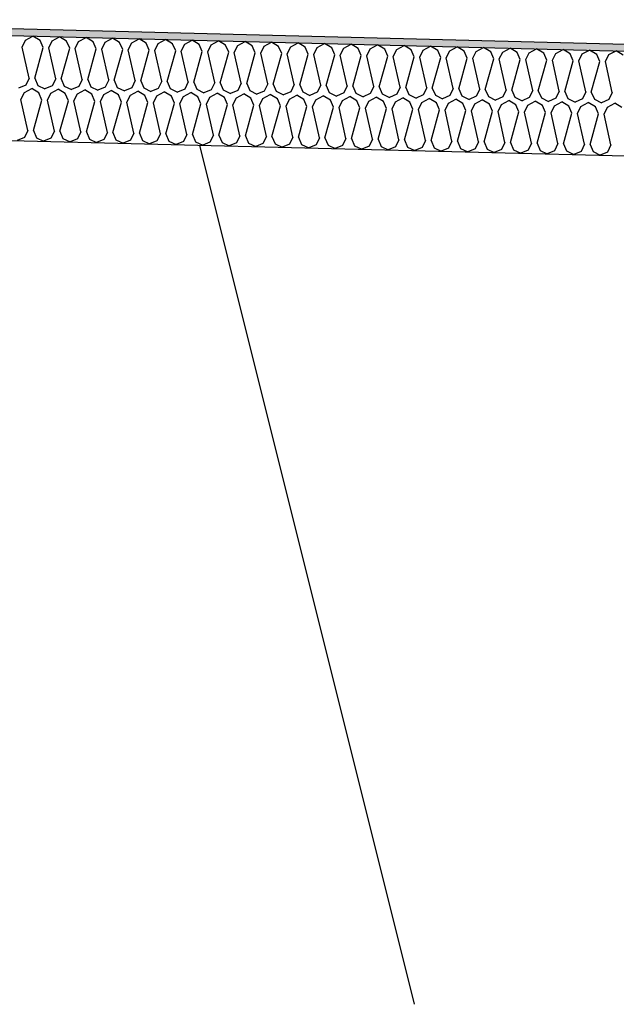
# Model space of a CAD drawing. Header units: millimetres. Extents: x -78790 to -55226, y -2070 to 11020.
# Tile 67 of 108: x -67220 to -67050, y 6969 to 7251. Entities that reach past the tile are written whole.
import ezdxf

# ---------------------------------------------------------------- set-up
doc = ezdxf.new("R2010")
doc.units = ezdxf.units.MM
doc.header["$LTSCALE"] = 0.5
doc.header["$MEASUREMENT"] = 0
doc.linetypes.add('PLINE', pattern=[0])
for name, color, linetype in [('261- Primærkonstruksjon (tak) (Skravur)(Nye konstruksjoner)', 7, 'Continuous'), ('261- Primærkonstruksjon (tak)(Nye konstruksjoner)', 7, 'Continuous'), ('262- Taktekking (Skravur)(Nye konstruksjoner)', 7, 'Continuous'), ('262- Taktekking(Nye konstruksjoner)', 7, 'Continuous')]:
    doc.layers.add(name, color=color, linetype=linetype)

# ---------------------------------------------------------------- blocks, each defined once
blk = doc.blocks.new('*X12')
at = {"layer": '262- Taktekking (Skravur)(Nye konstruksjoner)', "linetype": 'PLINE'}
for p, q in [((-67219.71, 7242.86), (-67218.74, 7244.87)), ((-67218.74, 7244.87), (-67216.64, 7245.97)), ((-67214.6, 7244.76), (-67216.64, 7245.97)), ((-67213.72, 7242.71), (-67214.6, 7244.76)), ((-67212.13, 7242.67), (-67211.15, 7244.68)), ((-67211.15, 7244.68), (-67209.05, 7245.78)), ((-67207.01, 7244.57), (-67209.05, 7245.78)), ((-67206.14, 7242.52), (-67207.01, 7244.57)), ((-67204.54, 7242.48), (-67203.57, 7244.49)), ((-67203.57, 7244.49), (-67201.47, 7245.59)), ((-67199.43, 7244.38), (-67201.47, 7245.59)), ((-67198.55, 7242.33), (-67199.43, 7244.38)), ((-67195.98, 7244.3), (-67193.88, 7245.4)), ((-67191.84, 7244.19), (-67193.88, 7245.4)), ((-67188.4, 7244.11), (-67186.3, 7245.21)), ((-67184.25, 7244), (-67186.3, 7245.21)), ((-67180.81, 7243.92), (-67178.71, 7245.02)), ((-67176.67, 7243.82), (-67178.71, 7245.02)), ((-67173.23, 7243.73), (-67171.13, 7244.83)), ((-67169.08, 7243.63), (-67171.13, 7244.83)), ((-67165.64, 7243.54), (-67163.54, 7244.64)), ((-67161.5, 7243.44), (-67163.54, 7244.64)), ((-67158.06, 7243.35), (-67155.95, 7244.45)), ((-67153.91, 7243.25), (-67155.95, 7244.45)), ((-67217.74, 7234.01), (-67219.71, 7242.86)), ((-67216.14, 7233.97), (-67213.72, 7242.71)), ((-67210.15, 7233.82), (-67212.13, 7242.67)), ((-67208.56, 7233.78), (-67206.14, 7242.52)), ((-67202.56, 7233.63), (-67204.54, 7242.48)), ((-67200.97, 7233.59), (-67198.55, 7242.33)), ((-67196.96, 7242.29), (-67195.98, 7244.3)), ((-67194.98, 7233.44), (-67196.96, 7242.29)), ((-67193.39, 7233.4), (-67190.97, 7242.14)), ((-67190.97, 7242.14), (-67191.84, 7244.19)), ((-67189.37, 7242.1), (-67188.4, 7244.11)), ((-67187.39, 7233.25), (-67189.37, 7242.1)), ((-67185.8, 7233.21), (-67183.38, 7241.95)), ((-67183.38, 7241.95), (-67184.25, 7244)), ((-67181.79, 7241.91), (-67180.81, 7243.92)), ((-67179.81, 7233.06), (-67181.79, 7241.91)), ((-67178.21, 7233.02), (-67175.8, 7241.76)), ((-67175.8, 7241.76), (-67176.67, 7243.82)), ((-67174.2, 7241.72), (-67173.23, 7243.73)), ((-67172.22, 7232.87), (-67174.2, 7241.72)), ((-67170.63, 7232.83), (-67168.21, 7241.57)), ((-67168.21, 7241.57), (-67169.08, 7243.63)), ((-67166.62, 7241.53), (-67165.64, 7243.54)), ((-67164.64, 7232.68), (-67166.62, 7241.53)), ((-67160.62, 7241.38), (-67161.5, 7243.44)), ((-67159.03, 7241.34), (-67158.06, 7243.35)), ((-67153.04, 7241.19), (-67153.91, 7243.25)), ((-67151.44, 7241.15), (-67150.47, 7243.16)), ((-67150.47, 7243.16), (-67148.37, 7244.26)), ((-67146.33, 7243.06), (-67148.37, 7244.26)), ((-67145.45, 7241), (-67146.33, 7243.06)), ((-67143.86, 7240.96), (-67142.88, 7242.97)), ((-67142.88, 7242.97), (-67140.78, 7244.07)), ((-67138.74, 7242.87), (-67140.78, 7244.07)), ((-67137.87, 7240.81), (-67138.74, 7242.87)), ((-67136.27, 7240.77), (-67135.3, 7242.78)), ((-67135.3, 7242.78), (-67133.2, 7243.89)), ((-67131.16, 7242.68), (-67133.2, 7243.89)), ((-67130.28, 7240.62), (-67131.16, 7242.68)), ((-67128.69, 7240.58), (-67127.71, 7242.59)), ((-67127.71, 7242.59), (-67125.61, 7243.7)), ((-67123.57, 7242.49), (-67125.61, 7243.7)), ((-67122.7, 7240.43), (-67123.57, 7242.49)), ((-67121.1, 7240.39), (-67120.13, 7242.4)), ((-67120.13, 7242.4), (-67118.03, 7243.51)), ((-67115.98, 7242.3), (-67118.03, 7243.51)), ((-67115.11, 7240.24), (-67115.98, 7242.3)), ((-67113.52, 7240.2), (-67112.54, 7242.21)), ((-67112.54, 7242.21), (-67110.44, 7243.32)), ((-67108.4, 7242.11), (-67110.44, 7243.32)), ((-67107.53, 7240.05), (-67108.4, 7242.11)), ((-67105.93, 7240.01), (-67104.96, 7242.02)), ((-67104.96, 7242.02), (-67102.86, 7243.13)), ((-67100.81, 7241.92), (-67102.86, 7243.13)), ((-67099.94, 7239.86), (-67100.81, 7241.92)), ((-67098.35, 7239.82), (-67097.37, 7241.83)), ((-67097.37, 7241.83), (-67095.27, 7242.94)), ((-67093.23, 7241.73), (-67095.27, 7242.94)), ((-67092.35, 7239.67), (-67093.23, 7241.73)), ((-67090.76, 7239.64), (-67089.79, 7241.64)), ((-67089.79, 7241.64), (-67087.68, 7242.75)), ((-67085.64, 7241.54), (-67087.68, 7242.75)), ((-67084.77, 7239.49), (-67085.64, 7241.54)), ((-67082.2, 7241.45), (-67080.1, 7242.56)), ((-67078.06, 7241.35), (-67080.1, 7242.56)), ((-67074.61, 7241.26), (-67072.51, 7242.37)), ((-67070.47, 7241.16), (-67072.51, 7242.37)), ((-67067.03, 7241.07), (-67064.93, 7242.18)), ((-67062.89, 7240.97), (-67064.93, 7242.18)), ((-67059.44, 7240.88), (-67057.34, 7241.99)), ((-67055.3, 7240.78), (-67057.34, 7241.99)), ((-67051.86, 7240.7), (-67049.76, 7241.8)), ((-67047.71, 7240.59), (-67049.76, 7241.8)), ((-67163.04, 7232.64), (-67160.62, 7241.38)), ((-67157.05, 7232.49), (-67159.03, 7241.34)), ((-67155.46, 7232.45), (-67153.04, 7241.19)), ((-67149.47, 7232.3), (-67151.44, 7241.15)), ((-67147.87, 7232.26), (-67145.45, 7241)), ((-67141.88, 7232.11), (-67143.86, 7240.96)), ((-67140.29, 7232.07), (-67137.87, 7240.81)), ((-67134.29, 7231.92), (-67136.27, 7240.77)), ((-67132.7, 7231.88), (-67130.28, 7240.62)), ((-67126.71, 7231.73), (-67128.69, 7240.58)), ((-67125.12, 7231.69), (-67122.7, 7240.43)), ((-67119.12, 7231.54), (-67121.1, 7240.39)), ((-67117.53, 7231.5), (-67115.11, 7240.24)), ((-67111.54, 7231.35), (-67113.52, 7240.2)), ((-67109.94, 7231.31), (-67107.53, 7240.05)), ((-67103.95, 7231.16), (-67105.93, 7240.01)), ((-67102.36, 7231.12), (-67099.94, 7239.86)), ((-67096.37, 7230.97), (-67098.35, 7239.82)), ((-67094.77, 7230.93), (-67092.35, 7239.67)), ((-67088.78, 7230.78), (-67090.76, 7239.64)), ((-67087.19, 7230.74), (-67084.77, 7239.49)), ((-67083.18, 7239.45), (-67082.2, 7241.45)), ((-67081.2, 7230.59), (-67083.18, 7239.45)), ((-67079.6, 7230.55), (-67077.18, 7239.3)), ((-67077.18, 7239.3), (-67078.06, 7241.35)), ((-67075.59, 7239.26), (-67074.61, 7241.26)), ((-67073.61, 7230.4), (-67075.59, 7239.26)), ((-67072.02, 7230.36), (-67069.6, 7239.11)), ((-67069.6, 7239.11), (-67070.47, 7241.16)), ((-67068, 7239.07), (-67067.03, 7241.07)), ((-67066.02, 7230.21), (-67068, 7239.07)), ((-67064.43, 7230.18), (-67062.01, 7238.92)), ((-67062.01, 7238.92), (-67062.89, 7240.97)), ((-67060.42, 7238.88), (-67059.44, 7240.88)), ((-67058.44, 7230.03), (-67060.42, 7238.88)), ((-67056.85, 7229.99), (-67054.43, 7238.73)), ((-67054.43, 7238.73), (-67055.3, 7240.78)), ((-67052.83, 7238.69), (-67051.86, 7240.7)), ((-67050.85, 7229.84), (-67052.83, 7238.69)), ((-67217.74, 7234.01), (-67218.71, 7232)), ((-67216.14, 7233.97), (-67215.27, 7231.91)), ((-67210.15, 7233.82), (-67211.13, 7231.81)), ((-67208.56, 7233.78), (-67207.68, 7231.72)), ((-67202.56, 7233.63), (-67203.54, 7231.62)), ((-67200.97, 7233.59), (-67200.1, 7231.53)), ((-67194.98, 7233.44), (-67195.95, 7231.43)), ((-67193.39, 7233.4), (-67192.51, 7231.34)), ((-67187.39, 7233.25), (-67188.37, 7231.24)), ((-67185.8, 7233.21), (-67184.93, 7231.15)), ((-67179.81, 7233.06), (-67180.78, 7231.05)), ((-67218.71, 7232), (-67220.81, 7231.07)), ((-67219.11, 7229.87), (-67217.01, 7230.98)), ((-67214.97, 7229.77), (-67217.01, 7230.98)), ((-67215.27, 7231.91), (-67213.22, 7230.88)), ((-67211.13, 7231.81), (-67213.22, 7230.88)), ((-67211.53, 7229.68), (-67209.43, 7230.79)), ((-67207.39, 7229.58), (-67209.43, 7230.79)), ((-67207.68, 7231.72), (-67205.64, 7230.69)), ((-67203.54, 7231.62), (-67205.64, 7230.69)), ((-67203.94, 7229.49), (-67201.84, 7230.6)), ((-67199.8, 7229.39), (-67201.84, 7230.6)), ((-67200.1, 7231.53), (-67198.05, 7230.5)), ((-67195.95, 7231.43), (-67198.05, 7230.5)), ((-67196.36, 7229.3), (-67194.26, 7230.41)), ((-67192.21, 7229.2), (-67194.26, 7230.41)), ((-67192.51, 7231.34), (-67190.46, 7230.31)), ((-67188.37, 7231.24), (-67190.46, 7230.31)), ((-67184.93, 7231.15), (-67182.88, 7230.12)), ((-67180.78, 7231.05), (-67182.88, 7230.12)), ((-67178.21, 7233.02), (-67177.34, 7230.97)), ((-67177.34, 7230.97), (-67175.29, 7229.93)), ((-67173.2, 7230.86), (-67175.29, 7229.93)), ((-67172.22, 7232.87), (-67173.2, 7230.86)), ((-67170.63, 7232.83), (-67169.75, 7230.78)), ((-67169.75, 7230.78), (-67167.71, 7229.74)), ((-67165.61, 7230.67), (-67167.71, 7229.74)), ((-67164.64, 7232.68), (-67165.61, 7230.67)), ((-67163.04, 7232.64), (-67162.17, 7230.59)), ((-67162.17, 7230.59), (-67160.12, 7229.55)), ((-67158.03, 7230.48), (-67160.12, 7229.55)), ((-67157.05, 7232.49), (-67158.03, 7230.48)), ((-67155.46, 7232.45), (-67154.58, 7230.4)), ((-67154.58, 7230.4), (-67152.54, 7229.36)), ((-67150.44, 7230.29), (-67152.54, 7229.36)), ((-67149.47, 7232.3), (-67150.44, 7230.29)), ((-67147.87, 7232.26), (-67147, 7230.21)), ((-67141.88, 7232.11), (-67142.86, 7230.1)), ((-67140.29, 7232.07), (-67139.41, 7230.02)), ((-67134.29, 7231.92), (-67135.27, 7229.91)), ((-67132.7, 7231.88), (-67131.83, 7229.83)), ((-67126.71, 7231.73), (-67127.68, 7229.72)), ((-67125.12, 7231.69), (-67124.24, 7229.64)), ((-67119.12, 7231.54), (-67120.1, 7229.53)), ((-67117.53, 7231.5), (-67116.66, 7229.45)), ((-67111.54, 7231.35), (-67112.51, 7229.34)), ((-67109.94, 7231.31), (-67109.07, 7229.26)), ((-67103.95, 7231.16), (-67104.93, 7229.15)), ((-67102.36, 7231.12), (-67101.49, 7229.07)), ((-67096.37, 7230.97), (-67097.34, 7228.97)), ((-67094.77, 7230.93), (-67093.9, 7228.88)), ((-67088.78, 7230.78), (-67089.76, 7228.78)), ((-67087.19, 7230.74), (-67086.31, 7228.69)), ((-67081.2, 7230.59), (-67082.17, 7228.59)), ((-67079.6, 7230.55), (-67078.73, 7228.5)), ((-67073.61, 7230.4), (-67074.59, 7228.4)), ((-67072.02, 7230.36), (-67071.14, 7228.31)), ((-67220.09, 7227.86), (-67219.11, 7229.87)), ((-67218.11, 7219.01), (-67220.09, 7227.86)), ((-67216.52, 7218.97), (-67214.1, 7227.71)), ((-67214.1, 7227.71), (-67214.97, 7229.77)), ((-67212.5, 7227.67), (-67211.53, 7229.68)), ((-67210.52, 7218.82), (-67212.5, 7227.67)), ((-67208.93, 7218.78), (-67206.51, 7227.52)), ((-67206.51, 7227.52), (-67207.39, 7229.58)), ((-67204.92, 7227.48), (-67203.94, 7229.49)), ((-67202.94, 7218.63), (-67204.92, 7227.48)), ((-67198.93, 7227.33), (-67199.8, 7229.39)), ((-67197.33, 7227.29), (-67196.36, 7229.3)), ((-67191.34, 7227.14), (-67192.21, 7229.2)), ((-67189.75, 7227.1), (-67188.77, 7229.11)), ((-67188.77, 7229.11), (-67186.67, 7230.22)), ((-67184.63, 7229.01), (-67186.67, 7230.22)), ((-67183.76, 7226.96), (-67184.63, 7229.01)), ((-67182.16, 7226.92), (-67181.19, 7228.92)), ((-67181.19, 7228.92), (-67179.09, 7230.03)), ((-67177.04, 7228.82), (-67179.09, 7230.03)), ((-67176.17, 7226.77), (-67177.04, 7228.82)), ((-67174.58, 7226.73), (-67173.6, 7228.73)), ((-67173.6, 7228.73), (-67171.5, 7229.84)), ((-67169.46, 7228.63), (-67171.5, 7229.84)), ((-67168.58, 7226.58), (-67169.46, 7228.63)), ((-67166.99, 7226.54), (-67166.02, 7228.54)), ((-67166.02, 7228.54), (-67163.92, 7229.65)), ((-67161.87, 7228.44), (-67163.92, 7229.65)), ((-67161, 7226.39), (-67161.87, 7228.44)), ((-67159.41, 7226.35), (-67158.43, 7228.35)), ((-67158.43, 7228.35), (-67156.33, 7229.46)), ((-67154.29, 7228.25), (-67156.33, 7229.46)), ((-67153.41, 7226.2), (-67154.29, 7228.25)), ((-67151.82, 7226.16), (-67150.84, 7228.17)), ((-67150.84, 7228.17), (-67148.74, 7229.27)), ((-67146.7, 7228.06), (-67148.74, 7229.27)), ((-67147, 7230.21), (-67144.95, 7229.17)), ((-67145.83, 7226.01), (-67146.7, 7228.06)), ((-67142.86, 7230.1), (-67144.95, 7229.17)), ((-67144.23, 7225.97), (-67143.26, 7227.98)), ((-67143.26, 7227.98), (-67141.16, 7229.08)), ((-67139.12, 7227.87), (-67141.16, 7229.08)), ((-67139.41, 7230.02), (-67137.37, 7228.98)), ((-67138.24, 7225.82), (-67139.12, 7227.87)), ((-67135.27, 7229.91), (-67137.37, 7228.98)), ((-67136.65, 7225.78), (-67135.67, 7227.79)), ((-67135.67, 7227.79), (-67133.57, 7228.89)), ((-67131.53, 7227.68), (-67133.57, 7228.89)), ((-67131.83, 7229.83), (-67129.78, 7228.8)), ((-67130.66, 7225.63), (-67131.53, 7227.68)), ((-67127.68, 7229.72), (-67129.78, 7228.8)), ((-67129.06, 7225.59), (-67128.09, 7227.6)), ((-67128.09, 7227.6), (-67125.99, 7228.7)), ((-67123.94, 7227.49), (-67125.99, 7228.7)), ((-67124.24, 7229.64), (-67122.19, 7228.61)), ((-67123.07, 7225.44), (-67123.94, 7227.49)), ((-67120.1, 7229.53), (-67122.19, 7228.61)), ((-67120.5, 7227.41), (-67118.4, 7228.51)), ((-67116.36, 7227.3), (-67118.4, 7228.51)), ((-67116.66, 7229.45), (-67114.61, 7228.42)), ((-67112.51, 7229.34), (-67114.61, 7228.42)), ((-67112.92, 7227.22), (-67110.82, 7228.32)), ((-67108.77, 7227.11), (-67110.82, 7228.32)), ((-67109.07, 7229.26), (-67107.02, 7228.23)), ((-67104.93, 7229.15), (-67107.02, 7228.23)), ((-67105.33, 7227.03), (-67103.23, 7228.13)), ((-67101.19, 7226.92), (-67103.23, 7228.13)), ((-67101.49, 7229.07), (-67099.44, 7228.04)), ((-67097.34, 7228.97), (-67099.44, 7228.04)), ((-67097.75, 7226.84), (-67095.65, 7227.94)), ((-67093.6, 7226.73), (-67095.65, 7227.94)), ((-67093.9, 7228.88), (-67091.85, 7227.85)), ((-67089.76, 7228.78), (-67091.85, 7227.85)), ((-67090.16, 7226.65), (-67088.06, 7227.75)), ((-67086.02, 7226.54), (-67088.06, 7227.75)), ((-67086.31, 7228.69), (-67084.27, 7227.66)), ((-67082.17, 7228.59), (-67084.27, 7227.66)), ((-67082.57, 7226.46), (-67080.47, 7227.56)), ((-67078.43, 7226.35), (-67080.47, 7227.56)), ((-67078.73, 7228.5), (-67076.68, 7227.47)), ((-67074.59, 7228.4), (-67076.68, 7227.47)), ((-67071.14, 7228.31), (-67069.1, 7227.28)), ((-67067, 7228.21), (-67069.1, 7227.28)), ((-67066.02, 7230.21), (-67067, 7228.21)), ((-67064.43, 7230.18), (-67063.56, 7228.12)), ((-67063.56, 7228.12), (-67061.51, 7227.09)), ((-67059.41, 7228.02), (-67061.51, 7227.09)), ((-67058.44, 7230.03), (-67059.41, 7228.02)), ((-67056.85, 7229.99), (-67055.97, 7227.93)), ((-67055.97, 7227.93), (-67053.93, 7226.9)), ((-67051.83, 7227.83), (-67053.93, 7226.9)), ((-67050.85, 7229.84), (-67051.83, 7227.83)), ((-67201.35, 7218.59), (-67198.93, 7227.33)), ((-67195.35, 7218.44), (-67197.33, 7227.29)), ((-67193.76, 7218.4), (-67191.34, 7227.14)), ((-67187.77, 7218.25), (-67189.75, 7227.1)), ((-67186.17, 7218.21), (-67183.76, 7226.96)), ((-67180.18, 7218.06), (-67182.16, 7226.92)), ((-67178.59, 7218.02), (-67176.17, 7226.77)), ((-67172.6, 7217.87), (-67174.58, 7226.73)), ((-67171, 7217.83), (-67168.58, 7226.58)), ((-67165.01, 7217.68), (-67166.99, 7226.54)), ((-67163.42, 7217.64), (-67161, 7226.39)), ((-67157.43, 7217.5), (-67159.41, 7226.35)), ((-67155.83, 7217.46), (-67153.41, 7226.2)), ((-67149.84, 7217.31), (-67151.82, 7226.16)), ((-67148.25, 7217.27), (-67145.83, 7226.01)), ((-67142.26, 7217.12), (-67144.23, 7225.97)), ((-67140.66, 7217.08), (-67138.24, 7225.82)), ((-67134.67, 7216.93), (-67136.65, 7225.78)), ((-67133.08, 7216.89), (-67130.66, 7225.63)), ((-67127.08, 7216.74), (-67129.06, 7225.59)), ((-67125.49, 7216.7), (-67123.07, 7225.44)), ((-67121.48, 7225.4), (-67120.5, 7227.41)), ((-67119.5, 7216.55), (-67121.48, 7225.4)), ((-67117.9, 7216.51), (-67115.49, 7225.25)), ((-67115.49, 7225.25), (-67116.36, 7227.3)), ((-67113.89, 7225.21), (-67112.92, 7227.22)), ((-67111.91, 7216.36), (-67113.89, 7225.21)), ((-67110.32, 7216.32), (-67107.9, 7225.06)), ((-67107.9, 7225.06), (-67108.77, 7227.11)), ((-67106.31, 7225.02), (-67105.33, 7227.03)), ((-67104.33, 7216.17), (-67106.31, 7225.02)), ((-67102.73, 7216.13), (-67100.31, 7224.87)), ((-67100.31, 7224.87), (-67101.19, 7226.92)), ((-67098.72, 7224.83), (-67097.75, 7226.84)), ((-67096.74, 7215.98), (-67098.72, 7224.83)), ((-67095.15, 7215.94), (-67092.73, 7224.68)), ((-67092.73, 7224.68), (-67093.6, 7226.73)), ((-67091.14, 7224.64), (-67090.16, 7226.65)), ((-67089.16, 7215.79), (-67091.14, 7224.64)), ((-67085.14, 7224.49), (-67086.02, 7226.54)), ((-67083.55, 7224.45), (-67082.57, 7226.46)), ((-67077.56, 7224.3), (-67078.43, 7226.35)), ((-67075.96, 7224.26), (-67074.99, 7226.27)), ((-67074.99, 7226.27), (-67072.89, 7227.37)), ((-67070.85, 7226.17), (-67072.89, 7227.37)), ((-67069.97, 7224.11), (-67070.85, 7226.17)), ((-67068.38, 7224.07), (-67067.4, 7226.08)), ((-67067.4, 7226.08), (-67065.3, 7227.18)), ((-67063.26, 7225.98), (-67065.3, 7227.18)), ((-67062.39, 7223.92), (-67063.26, 7225.98)), ((-67060.79, 7223.88), (-67059.82, 7225.89)), ((-67059.82, 7225.89), (-67057.72, 7226.99)), ((-67055.68, 7225.79), (-67057.72, 7226.99)), ((-67054.8, 7223.73), (-67055.68, 7225.79)), ((-67053.21, 7223.69), (-67052.23, 7225.7)), ((-67052.23, 7225.7), (-67050.13, 7226.8)), ((-67048.09, 7225.6), (-67050.13, 7226.8)), ((-67087.56, 7215.75), (-67085.14, 7224.49)), ((-67081.57, 7215.6), (-67083.55, 7224.45)), ((-67079.98, 7215.56), (-67077.56, 7224.3)), ((-67073.99, 7215.41), (-67075.96, 7224.26)), ((-67072.39, 7215.37), (-67069.97, 7224.11)), ((-67066.4, 7215.22), (-67068.38, 7224.07)), ((-67064.81, 7215.18), (-67062.39, 7223.92)), ((-67058.81, 7215.03), (-67060.79, 7223.88)), ((-67057.22, 7214.99), (-67054.8, 7223.73)), ((-67051.23, 7214.84), (-67053.21, 7223.69)), ((-67218.11, 7219.01), (-67219.09, 7217)), ((-67216.52, 7218.97), (-67215.64, 7216.92)), ((-67219.09, 7217), (-67221.18, 7216.08)), ((-67215.64, 7216.92), (-67213.6, 7215.89)), ((-67211.5, 7216.81), (-67213.6, 7215.89)), ((-67210.52, 7218.82), (-67211.5, 7216.81)), ((-67208.93, 7218.78), (-67208.06, 7216.73)), ((-67208.06, 7216.73), (-67206.01, 7215.7)), ((-67203.91, 7216.62), (-67206.01, 7215.7)), ((-67202.94, 7218.63), (-67203.91, 7216.62)), ((-67201.35, 7218.59), (-67200.47, 7216.54)), ((-67200.47, 7216.54), (-67198.42, 7215.51)), ((-67196.33, 7216.44), (-67198.42, 7215.51)), ((-67195.35, 7218.44), (-67196.33, 7216.44)), ((-67193.76, 7218.4), (-67192.89, 7216.35)), ((-67192.89, 7216.35), (-67190.84, 7215.32)), ((-67188.74, 7216.25), (-67190.84, 7215.32)), ((-67187.77, 7218.25), (-67188.74, 7216.25)), ((-67186.17, 7218.21), (-67185.3, 7216.16)), ((-67185.3, 7216.16), (-67183.25, 7215.13)), ((-67180.18, 7218.06), (-67181.16, 7216.06)), ((-67178.59, 7218.02), (-67177.72, 7215.97)), ((-67172.6, 7217.87), (-67173.57, 7215.87)), ((-67171, 7217.83), (-67170.13, 7215.78)), ((-67165.01, 7217.68), (-67165.99, 7215.68)), ((-67163.42, 7217.64), (-67162.54, 7215.59)), ((-67157.43, 7217.5), (-67158.4, 7215.49)), ((-67155.83, 7217.46), (-67154.96, 7215.4)), ((-67149.84, 7217.31), (-67150.82, 7215.3)), ((-67148.25, 7217.27), (-67147.37, 7215.21)), ((-67142.26, 7217.12), (-67143.23, 7215.11)), ((-67140.66, 7217.08), (-67139.79, 7215.02)), ((-67134.67, 7216.93), (-67135.64, 7214.92)), ((-67133.08, 7216.89), (-67132.2, 7214.83)), ((-67127.08, 7216.74), (-67128.06, 7214.73)), ((-67125.49, 7216.7), (-67124.62, 7214.64)), ((-67119.5, 7216.55), (-67120.47, 7214.54)), ((-67117.9, 7216.51), (-67117.03, 7214.45)), ((-67111.91, 7216.36), (-67112.89, 7214.35)), ((-67110.32, 7216.32), (-67109.45, 7214.26)), ((-67104.33, 7216.17), (-67105.3, 7214.16)), ((-67181.16, 7216.06), (-67183.25, 7215.13)), ((-67177.72, 7215.97), (-67175.67, 7214.94)), ((-67173.57, 7215.87), (-67175.67, 7214.94)), ((-67170.13, 7215.78), (-67168.08, 7214.75)), ((-67165.99, 7215.68), (-67168.08, 7214.75)), ((-67162.54, 7215.59), (-67160.5, 7214.56)), ((-67158.4, 7215.49), (-67160.5, 7214.56)), ((-67154.96, 7215.4), (-67152.91, 7214.37)), ((-67150.82, 7215.3), (-67152.91, 7214.37)), ((-67147.37, 7215.21), (-67145.33, 7214.18)), ((-67143.23, 7215.11), (-67145.33, 7214.18)), ((-67139.79, 7215.02), (-67137.74, 7213.99)), ((-67135.64, 7214.92), (-67137.74, 7213.99)), ((-67132.2, 7214.83), (-67130.16, 7213.8)), ((-67128.06, 7214.73), (-67130.16, 7213.8)), ((-67124.62, 7214.64), (-67122.57, 7213.61)), ((-67120.47, 7214.54), (-67122.57, 7213.61)), ((-67117.03, 7214.45), (-67114.98, 7213.42)), ((-67112.89, 7214.35), (-67114.98, 7213.42)), ((-67109.45, 7214.26), (-67107.4, 7213.23)), ((-67105.3, 7214.16), (-67107.4, 7213.23)), ((-67102.73, 7216.13), (-67101.86, 7214.07)), ((-67101.86, 7214.07), (-67099.81, 7213.04)), ((-67097.72, 7213.97), (-67099.81, 7213.04)), ((-67096.74, 7215.98), (-67097.72, 7213.97)), ((-67095.15, 7215.94), (-67094.27, 7213.88)), ((-67094.27, 7213.88), (-67092.23, 7212.85)), ((-67090.13, 7213.78), (-67092.23, 7212.85)), ((-67089.16, 7215.79), (-67090.13, 7213.78)), ((-67087.56, 7215.75), (-67086.69, 7213.69)), ((-67086.69, 7213.69), (-67084.64, 7212.66)), ((-67082.55, 7213.59), (-67084.64, 7212.66)), ((-67081.57, 7215.6), (-67082.55, 7213.59)), ((-67079.98, 7215.56), (-67079.1, 7213.5)), ((-67079.1, 7213.5), (-67077.06, 7212.47)), ((-67074.96, 7213.4), (-67077.06, 7212.47)), ((-67073.99, 7215.41), (-67074.96, 7213.4)), ((-67072.39, 7215.37), (-67071.52, 7213.31)), ((-67066.4, 7215.22), (-67067.37, 7213.21)), ((-67064.81, 7215.18), (-67063.93, 7213.13)), ((-67058.81, 7215.03), (-67059.79, 7213.02)), ((-67057.22, 7214.99), (-67056.35, 7212.94)), ((-67051.23, 7214.84), (-67052.2, 7212.83)), ((-67071.52, 7213.31), (-67069.47, 7212.28)), ((-67067.37, 7213.21), (-67069.47, 7212.28)), ((-67063.93, 7213.13), (-67061.89, 7212.09)), ((-67059.79, 7213.02), (-67061.89, 7212.09)), ((-67056.35, 7212.94), (-67054.3, 7211.9)), ((-67052.2, 7212.83), (-67054.3, 7211.9))]:
    blk.add_line(p, q, dxfattribs=at)
blk = doc.blocks.new('*X13')
at = {"layer": '261- Primærkonstruksjon (tak) (Skravur)(Nye konstruksjoner)', "linetype": 'PLINE'}
blk.add_line((-67168.97, 7214.77), (-67107.51, 6968.93), dxfattribs=at)

msp = doc.modelspace()

# ---------------------------------------------------------------- hatches: boundary and pattern name
at = {"layer": '262- Taktekking (Skravur)(Nye konstruksjoner)', "linetype": 'Continuous'}
msp.add_hatch(color=256, dxfattribs=at).paths.add_polyline_path([(-61378.16, 7102.01), (-74958.16, 7441.51), (-74958.16, 7439.51), (-61378.16, 7100.01)])

# ---------------------------------------------------------------- linework, layer by layer
at = {"layer": '262- Taktekking(Nye konstruksjoner)', "linetype": 'PLINE'}
for p, q in [((-74960.16, 7441.56), (-61378.16, 7102.01)), ((-74960.16, 7439.56), (-61378.16, 7100.01)), ((-74958.16, 7409.5), (-61378.16, 7070))]:
    msp.add_line(p, q, dxfattribs=at)

# ---------------------------------------------------------------- block references
at = {"layer": '261- Primærkonstruksjon (tak)(Nye konstruksjoner)'}
msp.add_blockref('*X13', (0, 0), dxfattribs=at)
at = {"layer": '262- Taktekking(Nye konstruksjoner)'}
msp.add_blockref('*X12', (0, 0), dxfattribs=at)

doc.saveas('drawing.dxf')
